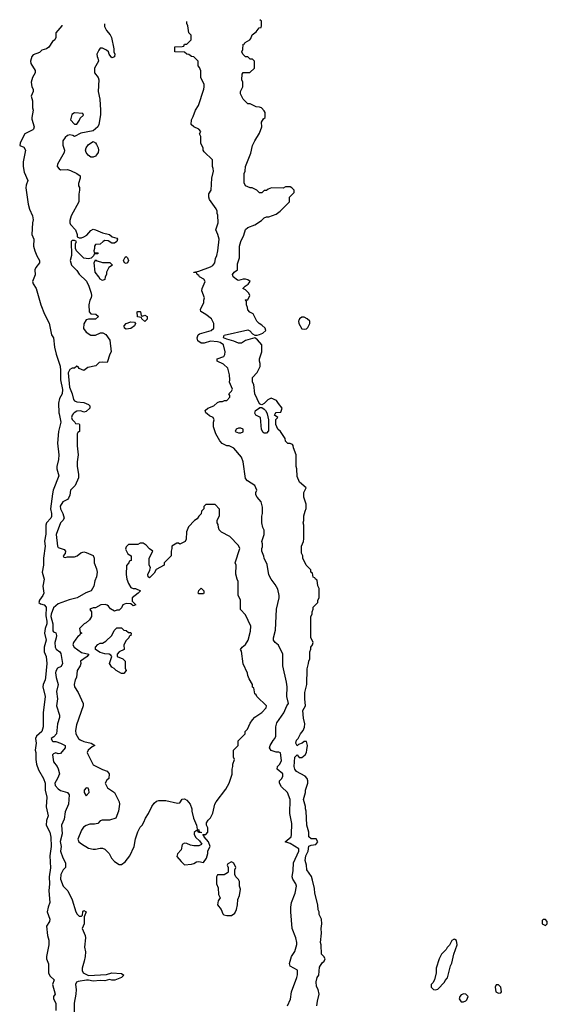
# Model space of a CAD drawing. Header units: inches. Extents: x 2792272 to 2951639, y 860504 to 1033803.
# Tile 204 of 209: x 2901622 to 2906126, y 1024962 to 1033363. Entities that reach past the tile are written whole.
import ezdxf

# ---------------------------------------------------------------- set-up
doc = ezdxf.new("R2010")
doc.units = ezdxf.units.IN
doc.header["$MEASUREMENT"] = 0
doc.layers.add('C9002', color=7, linetype='Continuous')
doc.layers.add('C9003', color=7, linetype='Continuous')

msp = doc.modelspace()

# ---------------------------------------------------------------- linework, layer by layer
at = {"layer": 'C9002', "color": 4}
for points, elevation in [([(2901959.3, 1030000), (2901973.4, 1029930), (2901952.2, 1029850), (2901946, 1029750), (2901956, 1029650), (2901952.8, 1029610), (2901939, 1029550), (2901939.6, 1029530), (2901956.5, 1029470), (2901908.4, 1029350), (2901900.9, 1029319.1), (2901884.9, 1029190), (2901894.9, 1029150), (2901894.8, 1029125.2), (2901888.5, 1029110), (2901852.2, 1029070), (2901846, 1029050), (2901845.8, 1028974.1), (2901833, 1028913), (2901840.5, 1028870), (2901826.4, 1028770), (2901826, 1028710), (2901814.8, 1028650), (2901832, 1028590), (2901818.8, 1028530), (2901826.8, 1028470), (2901818.8, 1028450), (2901790.8, 1028410), (2901786, 1028390), (2901798.8, 1028378.8), (2901830.5, 1028370.5), (2901846.8, 1028350), (2901844.2, 1028275.8), (2901853.6, 1028230), (2901852.6, 1028210), (2901839.5, 1028170), (2901833.4, 1028130), (2901847.7, 1028070), (2901830.7, 1028010), (2901830.6, 1027970.6), (2901847.7, 1027930), (2901852.7, 1027870), (2901843.7, 1027750), (2901840.3, 1027730), (2901822, 1027690), (2901819.5, 1027670), (2901840.5, 1027590), (2901821.3, 1027450), (2901823, 1027330), (2901810, 1027289), (2901764.7, 1027250), (2901756, 1027230), (2901762.8, 1027190), (2901754.8, 1027130), (2901760.7, 1027110), (2901758.7, 1027050), (2901764.2, 1027010), (2901783.4, 1026963.4), (2901824.9, 1026890), (2901839.1, 1026850), (2901839.1, 1026790), (2901854.9, 1026730), (2901847.6, 1026647.6), (2901864.9, 1026570), (2901852.2, 1026530), (2901848.5, 1026490), (2901878.4, 1026430), (2901888.8, 1026388.8), (2901890.3, 1026310), (2901880.3, 1026230), (2901886, 1026126), (2901874.4, 1026050), (2901877.1, 1025990), (2901870.4, 1025930), (2901880.5, 1025830), (2901863.8, 1025790), (2901857.1, 1025750), (2901880.7, 1025690), (2901877.3, 1025670), (2901850.7, 1025629.3), (2901860.7, 1025550), (2901870.7, 1025510), (2901870.7, 1025470), (2901850.5, 1025370.5), (2901850.5, 1025350.5), (2901867.7, 1025307.7), (2901868.5, 1025228.5), (2901881.7, 1025201.7), (2901916, 1025170), (2901902.8, 1025130), (2901924.7, 1025050), (2901912, 1025030), (2901912, 1025010), (2901930.9, 1024970.9), (2901932, 1024910)], 4), ([(2902078.9, 1030000), (2902071, 1029990), (2902064, 1029970), (2902070, 1029952), (2902094, 1029930), (2902098, 1029918), (2902130, 1029914), (2902134, 1029910), (2902134, 1029850), (2902118, 1029842), (2902114, 1029830), (2902112, 1029770), (2902112, 1029728), (2902121, 1029650), (2902112, 1029590), (2902112, 1029550), (2902125.4, 1029485.4), (2902125.4, 1029454.6), (2902096, 1029390), (2902056, 1029350), (2902050, 1029306), (2902039.8, 1029280.2), (2902030.7, 1029269.3), (2901990, 1029248.7), (2901967.9, 1029212.1), (2901970.8, 1029190), (2901991, 1029150), (2902002, 1029110), (2901991.1, 1029088.9), (2901971, 1029069), (2901933, 1028970), (2901944, 1028870), (2901950, 1028861), (2902002, 1028842), (2902014, 1028830), (2902011.6, 1028808.4), (2901994, 1028790), (2901998, 1028778), (2902010, 1028774), (2902030, 1028781), (2902090, 1028780.5), (2902111.3, 1028788.7), (2902145.1, 1028814.9), (2902170, 1028821.6), (2902190, 1028817.1), (2902250, 1028790.8), (2902257.3, 1028770), (2902257.3, 1028730), (2902278, 1028678), (2902283.8, 1028650), (2902278.4, 1028610), (2902263.8, 1028576.2), (2902254.8, 1028530), (2902230.8, 1028489.2), (2902185.8, 1028474.2), (2902112, 1028430), (2902045.5, 1028414.5), (2901950, 1028379.7), (2901910, 1028346), (2901890.4, 1028290), (2901889.1, 1028270), (2901903.7, 1028210), (2901904, 1028150), (2901910, 1028141), (2901930.8, 1028130.8), (2901936, 1028110), (2901934.8, 1028090), (2901922, 1028050), (2901924, 1028010), (2901933.7, 1027993.7), (2901964.7, 1027970), (2901974.4, 1027954.4), (2901986.8, 1027870), (2901976.3, 1027843.7), (2901946, 1027830), (2901930, 1027806), (2901928, 1027790), (2901934, 1027750), (2901950.4, 1027690), (2901937.1, 1027630), (2901944.9, 1027570), (2901936, 1027510), (2901961, 1027430), (2901961, 1027410), (2901945.4, 1027354.6), (2901936, 1027270), (2901914.4, 1027245.6), (2901892, 1027230), (2901898, 1027210), (2901905.8, 1027205.8), (2901930, 1027204), (2901970, 1027190.7), (2902011.3, 1027170), (2902011, 1027150), (2901970, 1027102), (2901950, 1027099), (2901930, 1027109.3), (2901910, 1027099.3), (2901902, 1027090), (2901910, 1027032), (2901942, 1026990), (2901951.1, 1026971.1), (2901961, 1026930), (2901946, 1026890), (2901920.7, 1026850), (2901924.9, 1026830), (2901950, 1026800.7), (2901970, 1026788), (2902030.7, 1026770.7), (2902044.7, 1026750), (2902038, 1026670), (2902010, 1026606), (2902002, 1026542), (2901978, 1026490), (2901984.5, 1026415.5), (2901967.9, 1026352.1), (2901976, 1026310), (2901971.3, 1026270), (2901991.1, 1026211.1), (2902012, 1026170), (2902014, 1026150), (2902012, 1026130), (2901992, 1026110), (2901972, 1026070), (2901971.3, 1026030), (2901992, 1025970), (2902032, 1025930), (2902070, 1025854), (2902102, 1025750), (2902111.6, 1025731.6), (2902130, 1025714), (2902150, 1025714), (2902158, 1025722), (2902162, 1025750), (2902170, 1025762), (2902190.7, 1025750.7), (2902172, 1025710), (2902171.1, 1025648.9), (2902154, 1025610), (2902182, 1025550), (2902184.7, 1025530), (2902176, 1025450), (2902182.8, 1025410), (2902180.7, 1025370), (2902173.4, 1025330), (2902154, 1025270), (2902156.3, 1025250), (2902164.9, 1025230), (2902210, 1025207.3), (2902362, 1025218), (2902410, 1025230.5), (2902490, 1025224.7), (2902511.3, 1025210), (2902492, 1025190), (2902433, 1025167), (2902407.3, 1025167.3), (2902390, 1025173.2), (2902350, 1025163.6), (2902310, 1025166.6), (2902250, 1025160.4), (2902210, 1025169.7), (2902191.8, 1025168.2), (2902122, 1025158), (2902106, 1025150), (2902097.3, 1025130), (2902104, 1025090), (2902102, 1025050), (2902088.3, 1024971.7), (2902088, 1024890)], 8), ([(2903908.7, 1024950), (2903934.6, 1025005.4), (2903941.2, 1025070), (2903989, 1025190), (2903994.6, 1025214.6), (2903993.6, 1025253.6), (2903930, 1025288), (2903924, 1025310), (2903942, 1025370), (2903970, 1025414), (2903988.4, 1025471.6), (2903988.7, 1025490), (2903979, 1025530), (2903949.1, 1025609.1), (2903935.3, 1025750), (2903935.3, 1025790), (2903942, 1025830), (2903973.2, 1025910), (2903984, 1025970), (2903979, 1025990), (2903954, 1026030), (2903949.1, 1026049.1), (2903956.6, 1026103.4), (2903958, 1026170), (2904006, 1026270), (2904004, 1026290), (2903930, 1026334.5), (2903888.7, 1026350), (2903939.3, 1026390), (2903942.7, 1026410), (2903945.6, 1026505.6), (2903929.3, 1026590.7), (2903932.3, 1026710), (2903909.3, 1026769.3), (2903858, 1026818), (2903839, 1026850), (2903839, 1026870), (2903859, 1026890), (2903869.2, 1026910), (2903869, 1026930), (2903819, 1026970), (2903822, 1026990), (2903842, 1027010), (2903858, 1027042), (2903847.3, 1027107.3), (2903834.6, 1027114.6), (2903810, 1027114), (2903770, 1027129), (2903754, 1027150), (2903761.2, 1027170), (2903786.2, 1027213.8), (2903801.2, 1027230), (2903809.3, 1027250), (2903809.3, 1027330), (2903817.2, 1027362.8), (2903876, 1027450), (2903901.2, 1027510), (2903917.2, 1027530), (2903901.2, 1027590), (2903904, 1027670), (2903899, 1027710), (2903869, 1027850), (2903868.7, 1027950), (2903830, 1028028), (2903802, 1028050), (2903789, 1028070), (2903789, 1028090), (2903804.7, 1028155.3), (2903814.6, 1028334.6), (2903837.2, 1028430), (2903837.2, 1028450), (2903824.7, 1028504.7), (2903803.1, 1028543.1), (2903769.1, 1028589.1), (2903750, 1028626), (2903734.6, 1028714.6), (2903708, 1028770), (2903707.3, 1028787.3), (2903688, 1028830), (2903688.9, 1028851.1), (2903695.3, 1028864.7), (2903695.3, 1028890), (2903688.7, 1028910), (2903708.7, 1028970), (2903708.4, 1029008.4), (2903698, 1029030), (2903688.4, 1029071.6), (2903688.4, 1029128.4), (2903695.3, 1029150), (2903694.6, 1029205.4), (2903682, 1029250), (2903648, 1029290), (2903638, 1029310), (2903638, 1029330), (2903646, 1029350), (2903638, 1029370), (2903628.4, 1029388.4), (2903568, 1029430), (2903549.3, 1029449.3), (2903528.7, 1029590), (2903515.3, 1029630), (2903450, 1029708), (2903410, 1029728), (2903390, 1029728), (2903350, 1029748), (2903329.4, 1029769.4), (2903295.3, 1029830), (2903275.3, 1029890), (2903275.3, 1029930), (2903282, 1029950), (2903274, 1029970), (2903243.7, 1029983.7), (2903221.7, 1030000)], 8), ([(2903733.2, 1030000), (2903744.7, 1029950), (2903747.3, 1029890), (2903746, 1029854), (2903730, 1029835.3), (2903710, 1029835.3), (2903701.2, 1029841.2), (2903686, 1029866), (2903678, 1029970), (2903638, 1029990), (2903633, 1030000)], 4), ([(2904159.3, 1024950), (2904164, 1024990), (2904179, 1025050), (2904168.7, 1025090), (2904155.3, 1025115.3), (2904153.6, 1025153.6), (2904160.9, 1025190), (2904174.5, 1025210), (2904180.5, 1025279.5), (2904203.6, 1025316.4), (2904222, 1025330), (2904228.7, 1025350), (2904218, 1025370), (2904198, 1025390), (2904195.3, 1025470), (2904189, 1025490), (2904199, 1025570), (2904195.3, 1025610), (2904202, 1025650), (2904198, 1025690), (2904178, 1025730), (2904178, 1025750), (2904168.9, 1025768.9), (2904168, 1025810), (2904142, 1025910), (2904139, 1025950), (2904122, 1026022), (2904112.1, 1026052.1), (2904073.2, 1026110), (2904069.3, 1026150), (2904058, 1026190), (2904066, 1026230), (2904085.1, 1026270), (2904089.4, 1026310.6), (2904110, 1026321), (2904150, 1026324.7), (2904168, 1026350), (2904153.2, 1026373.2), (2904110, 1026375.3), (2904089.2, 1026390), (2904089, 1026430), (2904073.2, 1026490), (2904068.9, 1026608.9), (2904062, 1026630), (2904062, 1026650), (2904044, 1026710), (2904062, 1026770), (2904062, 1026790), (2904082, 1026850), (2904082, 1026870), (2904075.3, 1026890), (2904058, 1026910), (2903984, 1026950), (2903970, 1026968.7), (2903964.5, 1026990), (2903970, 1027072), (2903990, 1027091.3), (2904007.5, 1027067.5), (2904030, 1027067.7), (2904058, 1027090), (2904069.3, 1027110), (2904074, 1027134), (2904078, 1027170), (2904070, 1027206), (2904050, 1027206), (2904034, 1027190), (2904001, 1027179), (2903990, 1027168), (2903978, 1027190), (2903984.7, 1027215.3), (2903998, 1027230), (2904018, 1027270), (2904042, 1027298), (2904052.5, 1027327.5), (2904055.5, 1027355.5), (2904044.7, 1027404.7), (2904039, 1027470), (2904062, 1027510), (2904055.1, 1027570), (2904056.2, 1027623.8), (2904072.7, 1027690), (2904076.4, 1027823.6), (2904088.4, 1027871.6), (2904088.9, 1027891.1), (2904098, 1027910), (2904098, 1027970), (2904107.3, 1027992.7), (2904108, 1028010), (2904122, 1028030), (2904128, 1028050), (2904108.4, 1028091.6), (2904108.7, 1028270), (2904118, 1028290), (2904118, 1028310), (2904127.3, 1028332.7), (2904128.4, 1028351.6), (2904166, 1028390), (2904168.4, 1028411.6), (2904178, 1028430), (2904178, 1028510), (2904167.3, 1028532.7), (2904162, 1028582), (2904146, 1028590), (2904142, 1028602), (2904127.3, 1028607.3), (2904122, 1028642), (2904106, 1028650), (2904106, 1028670), (2904068.4, 1028708.4), (2904038, 1028770), (2904038, 1028790), (2904028.4, 1028811.6), (2904028, 1028870), (2904046, 1028910), (2904047.3, 1028932.7), (2904048, 1029050), (2904042, 1029070), (2904048, 1029090), (2904048.9, 1029131.1), (2904058, 1029170), (2904068.4, 1029191.6), (2904068.4, 1029228.4), (2904048.9, 1029288.9), (2904048, 1029330), (2904068, 1029370), (2904010, 1029418), (2903990, 1029466), (2903988.7, 1029530), (2903982, 1029550), (2903982, 1029650), (2903958, 1029710), (2903955.3, 1029730), (2903950, 1029738), (2903930, 1029746), (2903910, 1029746), (2903890, 1029766), (2903888, 1029790), (2903848.4, 1029848.4), (2903826, 1029870), (2903808.9, 1029908.9), (2903808.4, 1029951.6), (2903826, 1029970), (2903798, 1029990), (2903803.5, 1030000)], 4)]:
    msp.add_lwpolyline(points, dxfattribs=dict(at, elevation=elevation))
for points, elevation in [([(2903510, 1029879.3), (2903490, 1029879.3), (2903471.3, 1029870), (2903462, 1029850), (2903490, 1029839.1), (2903510, 1029839.1), (2903530, 1029847.7), (2903528.7, 1029870)], 8), ([(2903290, 1029226), (2903210, 1029226), (2903194, 1029210), (2903194, 1029190), (2903174, 1029170), (2903170, 1029146), (2903150, 1029126), (2903136.9, 1029103.1), (2903114, 1029090), (2903063.6, 1029036.4), (2903045.4, 1028994.6), (2903042, 1028930), (2903034, 1028910), (2902990, 1028888), (2902976.4, 1028896.4), (2902963.6, 1028896.4), (2902922, 1028870), (2902922, 1028850), (2902914, 1028830), (2902914, 1028790), (2902854, 1028730), (2902854, 1028710), (2902786.8, 1028673.2), (2902770, 1028642), (2902730, 1028602), (2902718, 1028610), (2902715.3, 1028630), (2902734, 1028666), (2902739, 1028690), (2902728, 1028710), (2902728, 1028770), (2902758, 1028830), (2902730, 1028848), (2902700.4, 1028880.4), (2902676.4, 1028896.4), (2902650, 1028898), (2902630, 1028886), (2902550, 1028886), (2902530, 1028866), (2902525.4, 1028845.4), (2902545.4, 1028805.4), (2902574, 1028790), (2902574, 1028750), (2902558, 1028742), (2902554, 1028730), (2902532.7, 1028707.3), (2902530.8, 1028630), (2902537.3, 1028590), (2902550, 1028552), (2902570, 1028518), (2902590, 1028511.3), (2902611.1, 1028511.1), (2902652, 1028490), (2902634, 1028470), (2902581, 1028430), (2902582.8, 1028402.8), (2902614, 1028370), (2902590, 1028362), (2902570, 1028378), (2902530, 1028382), (2902502, 1028370), (2902490, 1028346), (2902470, 1028326), (2902450, 1028326), (2902430, 1028318), (2902396.4, 1028336.4), (2902380.4, 1028360.4), (2902370, 1028368), (2902352.7, 1028372.7), (2902314, 1028370), (2902270, 1028346), (2902250, 1028346), (2902230, 1028338), (2902222, 1028330), (2902234, 1028310), (2902234, 1028270), (2902216.9, 1028243.1), (2902190, 1028218), (2902171.6, 1028208.4), (2902134, 1028170), (2902138, 1028138), (2902152, 1028130), (2902138, 1028122), (2902134, 1028110), (2902119.6, 1028100.4), (2902101.4, 1028078.6), (2902081, 1028050), (2902076, 1028030), (2902086.8, 1028010), (2902150, 1027964.9), (2902211.3, 1027950), (2902198, 1027930), (2902142, 1027890), (2902144.7, 1027870), (2902138, 1027850), (2902111.3, 1027810), (2902106, 1027750), (2902096, 1027730), (2902086, 1027690), (2902091.3, 1027670), (2902121.4, 1027621.4), (2902162.8, 1027530), (2902162.8, 1027510), (2902106.4, 1027346.4), (2902098, 1027298), (2902102, 1027270), (2902124.7, 1027230), (2902139.3, 1027219.3), (2902170, 1027203.8), (2902231.3, 1027190), (2902264.7, 1027170), (2902241.7, 1027158.3), (2902206.8, 1027130), (2902199.1, 1027110), (2902202, 1027102), (2902250, 1027006.8), (2902330, 1026964.7), (2902370, 1026950.7), (2902384.7, 1026930), (2902382, 1026890), (2902365.4, 1026874.6), (2902352, 1026850), (2902372, 1026810), (2902431, 1026770), (2902470.6, 1026690.6), (2902474.8, 1026670), (2902466.8, 1026610), (2902442, 1026550), (2902390, 1026534), (2902325.4, 1026534.6), (2902310, 1026528), (2902290, 1026504), (2902262, 1026498), (2902222, 1026498), (2902190, 1026488.7), (2902167.1, 1026472.9), (2902150, 1026448), (2902119.1, 1026370), (2902127.3, 1026350), (2902150, 1026330.8), (2902210, 1026296), (2902250, 1026284.7), (2902270, 1026284.7), (2902310, 1026296), (2902330, 1026294.8), (2902350, 1026286), (2902386, 1026250), (2902406, 1026210), (2902430, 1026181), (2902470, 1026156), (2902490, 1026156), (2902523.2, 1026176.8), (2902562, 1026230), (2902598, 1026310), (2902610, 1026374), (2902630, 1026434), (2902650, 1026474), (2902668.4, 1026491.6), (2902683.1, 1026516.9), (2902695.3, 1026550), (2902722, 1026590), (2902749, 1026650), (2902770, 1026678), (2902790, 1026696), (2902810, 1026701), (2902870, 1026701), (2902970, 1026678), (2902990, 1026682), (2903010, 1026712), (2903030, 1026716), (2903050, 1026704.7), (2903078, 1026670), (2903090.9, 1026630.9), (2903091, 1026610), (2903106, 1026550), (2903131.3, 1026490), (2903138, 1026458), (2903152, 1026450), (2903154, 1026434), (2903172, 1026430), (2903170, 1026426), (2903148.4, 1026428.4), (2903142, 1026442), (2903130, 1026446), (2903112.7, 1026427.3), (2903112, 1026410), (2903124.5, 1026384.5), (2903158, 1026358), (2903178, 1026330), (2903175.3, 1026324.7), (2903150, 1026315.3), (2903110, 1026313.2), (2903080.2, 1026320.2), (2903050, 1026335.3), (2903030, 1026338), (2903010, 1026326), (2902999.6, 1026280.4), (2902970, 1026246), (2902964.7, 1026224.7), (2902999.6, 1026179.6), (2903030, 1026152), (2903090, 1026158), (2903110, 1026164.7), (2903130, 1026178), (2903150, 1026181), (2903190, 1026172), (2903215.3, 1026210), (2903228.7, 1026250), (2903228.9, 1026271.1), (2903248.7, 1026310), (2903234, 1026350), (2903198, 1026390), (2903198, 1026398), (2903186, 1026410), (2903210, 1026412), (2903228, 1026430), (2903228.4, 1026468.4), (2903218, 1026490), (2903218, 1026510), (2903230, 1026534), (2903250, 1026554), (2903270, 1026594), (2903289, 1026670), (2903299, 1026690), (2903382, 1026798), (2903409, 1026850), (2903434.6, 1026925.4), (2903435.3, 1026970), (2903442, 1026990), (2903442, 1027010), (2903455.3, 1027050), (2903448, 1027070), (2903448, 1027130), (2903486, 1027170), (2903486, 1027210), (2903546, 1027270), (2903548, 1027290), (2903568, 1027310), (2903590, 1027362), (2903608.7, 1027390), (2903630, 1027411.3), (2903689.1, 1027450.9), (2903727.3, 1027492.7), (2903728, 1027510), (2903646, 1027590), (2903642, 1027602), (2903628, 1027610), (2903622, 1027662), (2903608.4, 1027668.4), (2903608, 1027690), (2903580.4, 1027740.4), (2903568.4, 1027768.4), (2903567.3, 1027787.3), (2903528.4, 1027868.4), (2903514.6, 1027974.6), (2903508, 1027990), (2903522, 1028010), (2903550, 1028031.3), (2903573.2, 1028070), (2903593.6, 1028146.4), (2903595.3, 1028190), (2903550, 1028286), (2903508, 1028330), (2903506, 1028410), (2903487.3, 1028452.7), (2903488, 1028570), (2903478, 1028590), (2903468.4, 1028631.6), (2903468.7, 1028710), (2903462, 1028730), (2903502, 1028850), (2903490, 1028878), (2903414.6, 1028954.6), (2903346, 1028990), (2903326, 1029010), (2903318, 1029030), (2903316.4, 1029056.4), (2903308, 1029070), (2903308, 1029090), (2903327.3, 1029132.7), (2903327.3, 1029187.3)], 12), ([(2903150, 1028466), (2903146, 1028470), (2903150, 1028494), (2903170, 1028514), (2903194, 1028490), (2903194, 1028470), (2903190, 1028466)], 12), ([(2902550, 1028134), (2902570, 1028134), (2902574, 1028130), (2902571.6, 1028108.4), (2902558, 1028102), (2902554, 1028090), (2902530, 1028066), (2902512, 1028030), (2902514, 1027990), (2902471.6, 1027968.4), (2902454, 1027950), (2902454, 1027930), (2902502, 1027910), (2902522, 1027890), (2902522, 1027830), (2902532, 1027810), (2902510, 1027786), (2902490, 1027786), (2902446, 1027810), (2902428.4, 1027828.4), (2902410, 1027838), (2902388.7, 1027870), (2902408, 1027930), (2902400.4, 1027940.4), (2902386, 1027950), (2902350, 1027952.7), (2902310, 1027963.7), (2902268.7, 1027990), (2902269.1, 1028010.9), (2902290, 1028032), (2902310, 1028044.7), (2902330, 1028044.7), (2902358, 1028062), (2902408, 1028110), (2902428.4, 1028151.6), (2902450, 1028174), (2902490, 1028174), (2902510, 1028154), (2902530, 1028152)], 12), ([(2902190, 1026808), (2902172, 1026790), (2902172, 1026770), (2902190, 1026742), (2902214, 1026770), (2902213.6, 1026793.6), (2902207.3, 1026807.3)], 12), ([(2903430, 1026178), (2903398, 1026162), (2903394, 1026150), (2903402, 1026130), (2903402, 1026090), (2903396.9, 1026083.1), (2903367.3, 1026067.3), (2903310, 1026066), (2903302, 1026050), (2903302, 1025990), (2903315.3, 1025955.3), (2903319.6, 1025899.6), (2903332, 1025870), (2903315.3, 1025844.7), (2903311, 1025810), (2903341, 1025770), (2903354.8, 1025734.8), (2903364.5, 1025724.5), (2903390, 1025718.8), (2903430, 1025721), (2903459.3, 1025740.7), (2903474, 1025770), (2903482, 1025810), (2903483.1, 1025856.9), (2903498, 1025890), (2903506, 1025946), (2903498, 1025970), (2903498, 1026010), (2903490, 1026026), (2903466, 1026050), (2903458, 1026070), (2903458, 1026110), (2903466, 1026130), (2903450, 1026166)], 12), ([(2906110, 1025686), (2906090, 1025686), (2906082, 1025678), (2906082, 1025650), (2906110, 1025634), (2906126, 1025650), (2906126, 1025670)], 4), ([(2905330, 1025518), (2905310, 1025506), (2905290, 1025466), (2905271.6, 1025448.4), (2905262, 1025430), (2905222, 1025390), (2905202, 1025350), (2905178, 1025270), (2905178, 1025230), (2905162, 1025170), (2905150, 1025146), (2905134, 1025130), (2905134, 1025110), (2905154, 1025090), (2905170, 1025084.7), (2905190, 1025092), (2905248, 1025150), (2905254.6, 1025165.4), (2905272.9, 1025187.1), (2905299, 1025290), (2905310, 1025314), (2905328.9, 1025391.1), (2905355.3, 1025470), (2905350, 1025506), (2905336.4, 1025516.4)], 4), ([(2905710, 1025128.7), (2905690, 1025128), (2905681, 1025110), (2905686, 1025070), (2905710, 1025058.8), (2905730, 1025061), (2905735.1, 1025070), (2905730, 1025108)], 4), ([(2905412.3, 1025052.3), (2905390, 1025044), (2905378.8, 1025030), (2905374.8, 1025010), (2905390, 1024984.7), (2905410, 1024982.8), (2905430, 1024991), (2905439.5, 1025000.5), (2905449.2, 1025030), (2905430, 1025049.2)], 4)]:
    msp.add_lwpolyline(points, close=True, dxfattribs=dict(at, elevation=elevation))
at = {"layer": 'C9003', "color": 4}
for points, elevation in [([(2901982, 1033316), (2901982, 1033310), (2901932, 1033250), (2901932, 1033210), (2901922, 1033190), (2901903.5, 1033176.5), (2901870.8, 1033129.2), (2901850, 1033115.3), (2901810, 1033102), (2901790, 1033082), (2901736.9, 1033063.1), (2901726, 1033050), (2901714.8, 1033010), (2901716, 1032990), (2901754, 1032930), (2901754, 1032910), (2901731.1, 1032868.9), (2901721, 1032830), (2901726, 1032790), (2901738, 1032770), (2901736, 1032750), (2901721, 1032710), (2901730.8, 1032670), (2901731.3, 1032610), (2901738, 1032590), (2901724.7, 1032530), (2901725.4, 1032514.6), (2901746, 1032450), (2901741, 1032430), (2901735.2, 1032424.8), (2901667.3, 1032390), (2901653.4, 1032370), (2901626, 1032310), (2901622, 1032290), (2901656.3, 1032276.3), (2901670.5, 1032250.5), (2901650.8, 1032150), (2901651, 1032110), (2901661.4, 1032061.4), (2901690.8, 1031990), (2901676, 1031950), (2901674.8, 1031930), (2901693, 1031790), (2901705.8, 1031745.8), (2901730.7, 1031690), (2901735.9, 1031655.9), (2901730.4, 1031629.6), (2901724.4, 1031530), (2901744, 1031490), (2901741, 1031430), (2901750.7, 1031390), (2901768.1, 1031348.1), (2901790.8, 1031310), (2901790.7, 1031290), (2901758.8, 1031250), (2901750.7, 1031230), (2901753, 1031187), (2901730.7, 1031130), (2901737.3, 1031110), (2901763, 1031070), (2901803.8, 1030930), (2901833, 1030850), (2901874.6, 1030774.6), (2901894.4, 1030674.4), (2901910.8, 1030650), (2901920.4, 1030570), (2901934, 1030510), (2901967.4, 1030407.4), (2901971.5, 1030371.5), (2901970.3, 1030290), (2901987.8, 1030207.8), (2901984.6, 1030170), (2901961.3, 1030130), (2901952.7, 1030090), (2901957.3, 1030010), (2901959.3, 1030000)], 4), ([(2902344.7, 1033327.6), (2902345.4, 1033305.4), (2902362, 1033270), (2902395.3, 1033235.3), (2902406, 1033210), (2902425.4, 1033114.6), (2902426, 1033090), (2902434, 1033070), (2902430.9, 1033049.1), (2902430, 1033046), (2902410, 1033038), (2902385.2, 1033070), (2902379, 1033090), (2902364.1, 1033104.1), (2902330, 1033121.2), (2902310, 1033119), (2902296.8, 1033103.2), (2902281, 1033070), (2902282, 1033050), (2902290, 1033034), (2902294, 1033010), (2902261, 1032950), (2902259.8, 1032940.2), (2902261, 1032910), (2902291.3, 1032870), (2902298, 1032850), (2902291.1, 1032751.1), (2902305.4, 1032685.4), (2902312, 1032590), (2902311.1, 1032551.1), (2902297.3, 1032470), (2902290, 1032449), (2902250, 1032414), (2902144, 1032396), (2902090, 1032368), (2902076.4, 1032376.4), (2902050, 1032382), (2902030, 1032375.3), (2902010, 1032358), (2901991.3, 1032330), (2901991.6, 1032291.6), (2902004.7, 1032250), (2902002, 1032230), (2901946, 1032130), (2901942.8, 1032110), (2901958, 1032090), (2901970, 1032082.8), (2902030, 1032084.7), (2902056.9, 1032076.9), (2902110, 1032052), (2902138, 1032030), (2902138, 1032010), (2902125.4, 1031965.4), (2902124.7, 1031944.7), (2902131.6, 1031931.6), (2902134, 1031910), (2902126, 1031874), (2902126, 1031810), (2902061, 1031690), (2902051, 1031650), (2902051.3, 1031630), (2902056.9, 1031616.9), (2902098, 1031570), (2902112, 1031530), (2902114, 1031510), (2902130, 1031502), (2902150, 1031502), (2902170, 1031511), (2902195.1, 1031524.9), (2902230, 1031564.7), (2902250, 1031574.8), (2902270, 1031571), (2902330, 1031544.7), (2902390, 1031531), (2902411.1, 1031511.1), (2902450, 1031498), (2902458, 1031490), (2902452, 1031470), (2902430, 1031455.3), (2902410, 1031455.3), (2902376.4, 1031476.4), (2902350, 1031478), (2902334, 1031470), (2902310, 1031448), (2902270, 1031446), (2902262, 1031430), (2902262, 1031410), (2902254, 1031390), (2902258, 1031378), (2902290, 1031374), (2902292, 1031370), (2902290, 1031366), (2902258, 1031362), (2902252.7, 1031347.3), (2902232, 1031328), (2902210, 1031322), (2902170, 1031328), (2902106, 1031390), (2902098, 1031410), (2902098, 1031450), (2902106, 1031470), (2902090, 1031478), (2902070, 1031478), (2902062, 1031470), (2902064.7, 1031350), (2902052, 1031310), (2902064.7, 1031270), (2902110, 1031222), (2902130, 1031192), (2902193.7, 1031133.7), (2902211.3, 1031090), (2902232, 1031030), (2902234, 1031010), (2902232, 1030990), (2902222, 1030970), (2902212, 1030930), (2902214, 1030870), (2902230, 1030854), (2902271.6, 1030851.6), (2902294, 1030830), (2902270, 1030808.7), (2902210, 1030808.7), (2902190, 1030802), (2902170.7, 1030769.3), (2902167.3, 1030727.3), (2902190, 1030698), (2902230, 1030671.3), (2902270, 1030671), (2902311.6, 1030691.6), (2902331.6, 1030691.6), (2902356.9, 1030676.9), (2902391, 1030630), (2902402, 1030530), (2902390.9, 1030509.1), (2902370, 1030438), (2902330, 1030442), (2902301, 1030439), (2902270.7, 1030409.3), (2902203.6, 1030396.4), (2902170, 1030368.7), (2902130, 1030386), (2902122, 1030402), (2902110, 1030406), (2902091.3, 1030388.7), (2902070, 1030388.7), (2902050, 1030379), (2902034.8, 1030350), (2902048.5, 1030228.5), (2902070.7, 1030170), (2902082.5, 1030122.5), (2902090, 1030111.3), (2902110, 1030102.8), (2902170, 1030096), (2902210, 1030078.8), (2902221, 1030070), (2902221, 1030050), (2902190, 1030019), (2902170, 1030015.3), (2902144.7, 1030024.7), (2902110, 1030022.7), (2902086.8, 1030010), (2902078.9, 1030000)], 8), ([(2903221.7, 1030000), (2903210, 1030008.7), (2903204, 1030030), (2903228, 1030050), (2903278, 1030070), (2903310, 1030098), (2903330, 1030104.7), (2903354.6, 1030105.4), (2903370, 1030114), (2903390, 1030114), (2903416.4, 1030143.6), (2903416.4, 1030156.4), (2903406, 1030170), (2903430, 1030194), (2903438, 1030210), (2903414, 1030270), (2903417.2, 1030290), (2903412.9, 1030332.9), (2903398, 1030390), (2903363.1, 1030423.1), (2903308, 1030450), (2903308, 1030470), (2903366, 1030490), (2903374.6, 1030505.4), (2903375.3, 1030530), (2903362, 1030590), (2903333.2, 1030610), (2903310, 1030615.1), (2903250, 1030619.1), (2903196.7, 1030603.3), (2903170, 1030604.4), (2903143.5, 1030623.5), (2903137.4, 1030650), (2903145.6, 1030674.4), (2903157.1, 1030682.9), (2903255.3, 1030710), (2903278, 1030730), (2903278, 1030770), (2903258, 1030810), (2903210, 1030849), (2903167.3, 1030872.7), (2903166, 1030890), (2903195.3, 1030950), (2903194, 1030970), (2903199, 1030990), (2903177.2, 1031050), (2903179, 1031070), (2903204, 1031130), (2903193.2, 1031150), (2903157.2, 1031170), (2903150, 1031182), (2903138, 1031190), (2903130, 1031206), (2903110, 1031206), (2903108, 1031210), (2903150, 1031217.3), (2903250, 1031254.8), (2903270, 1031266.8), (2903289.2, 1031290), (2903293.2, 1031326.8), (2903304, 1031350), (2903314, 1031390), (2903324, 1031490), (2903314, 1031530), (2903295.3, 1031570), (2903315.3, 1031630), (2903314.6, 1031694.6), (2903308.9, 1031708.9), (2903308, 1031730), (2903298, 1031750), (2903242, 1031830), (2903235.3, 1031850), (2903238, 1031878), (2903255.3, 1031910), (2903262, 1032010), (2903275.3, 1032070), (2903274.6, 1032094.6), (2903268.4, 1032111.6), (2903267.3, 1032167.3), (2903196.4, 1032236.4), (2903188, 1032250), (2903187.3, 1032267.3), (2903168, 1032310), (2903167.3, 1032367.3), (2903158, 1032390), (2903168, 1032410), (2903150, 1032428), (2903110, 1032448), (2903086, 1032470), (2903088, 1032510), (2903103.1, 1032536.9), (2903122, 1032590), (2903149.1, 1032630.9), (2903195.3, 1032770), (2903198, 1032790), (2903198, 1032810), (2903168, 1032870), (2903167.3, 1032927.3), (2903156.4, 1032956.4), (2903146, 1032970), (2903146, 1033010), (2903110, 1033046), (2903088.4, 1033048.4), (2903067.3, 1033067.3), (2903048.4, 1033068.4), (2903030, 1033086), (2902946, 1033090), (2902947.3, 1033132.7), (2903010, 1033134), (2903022, 1033138), (2903030, 1033154), (2903050, 1033154), (2903086, 1033190), (2903086, 1033230), (2903066, 1033250), (2903058, 1033310), (2903048, 1033330), (2903048.3, 1033346.4)], 8), ([(2903803.5, 1030000), (2903810, 1030012), (2903850, 1030014), (2903862, 1030050), (2903830, 1030088.7), (2903814.8, 1030114.8), (2903770, 1030135.3), (2903739.6, 1030120.4), (2903710, 1030088), (2903690, 1030078), (2903680.4, 1030080.4), (2903670, 1030086), (2903629, 1030170), (2903622, 1030250), (2903609, 1030270), (2903608.7, 1030310), (2903650, 1030354), (2903674.6, 1030405.4), (2903675.3, 1030430), (2903668, 1030450), (2903668, 1030470), (2903689, 1030530), (2903688.7, 1030590), (2903652.9, 1030632.9), (2903630, 1030649), (2903550, 1030625.1), (2903515.3, 1030604.7), (2903490, 1030602.8), (2903450, 1030621.6), (2903390, 1030636.9), (2903362.9, 1030650), (2903368.9, 1030671.1), (2903570, 1030716), (2903587.5, 1030707.5), (2903610, 1030682), (2903630, 1030671.3), (2903650, 1030671.3), (2903670, 1030678), (2903698, 1030690), (2903722, 1030710), (2903718, 1030730), (2903690, 1030758), (2903666, 1030770), (2903646, 1030790), (2903614.6, 1030854.6), (2903587.3, 1030867.3), (2903568.4, 1030888.4), (2903567.3, 1030907.3), (2903558, 1030930), (2903558, 1030958), (2903548, 1030970), (2903550, 1030974), (2903570, 1030974), (2903588, 1031010), (2903578, 1031030), (2903550, 1031058), (2903526, 1031070), (2903546, 1031090), (2903572.9, 1031107.1), (2903588.7, 1031130), (2903570, 1031144), (2903550, 1031149), (2903530, 1031149), (2903490, 1031139), (2903482, 1031142), (2903444, 1031170), (2903439, 1031190), (2903453.2, 1031210), (2903482, 1031230), (2903480.2, 1031279.8), (2903499, 1031330), (2903499, 1031430), (2903509, 1031470), (2903536.5, 1031523.5), (2903550, 1031572), (2903570, 1031591.3), (2903630, 1031612), (2903686, 1031650), (2903708.4, 1031671.6), (2903730, 1031682), (2903750, 1031682), (2903810, 1031704.7), (2903846, 1031730), (2903926, 1031810), (2903926, 1031850), (2903966, 1031890), (2903966, 1031910), (2903946, 1031930), (2903930, 1031938), (2903890, 1031938), (2903870, 1031926), (2903772.7, 1031927.3), (2903743.6, 1031916.4), (2903730, 1031906), (2903710, 1031906), (2903690, 1031886), (2903670, 1031886), (2903646, 1031910), (2903630, 1031918), (2903607.3, 1031927.3), (2903588.4, 1031928.4), (2903550, 1031946), (2903538, 1031970), (2903538, 1032050), (2903548, 1032070), (2903548.7, 1032110), (2903594.6, 1032225.4), (2903608.7, 1032290), (2903628.7, 1032330), (2903670, 1032394), (2903688, 1032450), (2903686, 1032490), (2903703.1, 1032516.9), (2903718, 1032530), (2903718, 1032570), (2903710, 1032586), (2903686, 1032610), (2903670, 1032618), (2903640.4, 1032620.4), (2903590, 1032646), (2903570, 1032646), (2903530, 1032686), (2903508, 1032730), (2903508, 1032750), (2903526, 1032790), (2903526, 1032830), (2903518, 1032850), (2903520.4, 1032899.6), (2903530, 1032914), (2903587.3, 1032912.7), (2903626, 1032950), (2903626, 1033010), (2903610, 1033026), (2903590, 1033026), (2903570, 1033046), (2903550, 1033046), (2903526, 1033070), (2903518, 1033090), (2903526, 1033110), (2903530, 1033154), (2903542, 1033158), (2903546, 1033170), (2903586, 1033190), (2903596.4, 1033203.6), (2903607.3, 1033232.7), (2903640.4, 1033259.6), (2903667.3, 1033292.7), (2903682, 1033298), (2903686, 1033310), (2903686, 1033350), (2903672.8, 1033363.2)], 4), ([(2903633, 1030000), (2903630, 1030006), (2903635.3, 1030030), (2903658, 1030042), (2903669, 1030051), (2903670, 1030054), (2903690, 1030054), (2903710, 1030041), (2903721, 1030030), (2903731.1, 1030008.9), (2903733.2, 1030000)], 4)]:
    msp.add_lwpolyline(points, dxfattribs=dict(at, elevation=elevation))
for points, elevation in [([(2902090, 1032568), (2902066.4, 1032553.6), (2902056, 1032510), (2902090, 1032472), (2902110, 1032472), (2902133.6, 1032506.4), (2902138, 1032522), (2902166, 1032550), (2902162, 1032562)], 8), ([(2902250, 1032189), (2902230, 1032189.2), (2902206.8, 1032206.8), (2902189.3, 1032229.3), (2902184, 1032250), (2902189.3, 1032270.7), (2902210, 1032298), (2902250, 1032324.7), (2902270, 1032311.3), (2902278.8, 1032298.8), (2902293, 1032270), (2902294, 1032250), (2902290.7, 1032230), (2902278.8, 1032210), (2902270, 1032199)], 8), ([(2902330, 1031138), (2902310, 1031148), (2902299, 1031170), (2902265.2, 1031210), (2902258, 1031290), (2902270, 1031314), (2902284.7, 1031304.7), (2902330, 1031291.3), (2902391, 1031291), (2902414, 1031270), (2902382, 1031250), (2902362, 1031210), (2902362, 1031190), (2902352, 1031170), (2902350, 1031146)], 8), ([(2902530, 1031282), (2902518, 1031290), (2902508, 1031310), (2902522, 1031338), (2902530, 1031342), (2902542, 1031330), (2902551, 1031310), (2902542, 1031290)], 8), ([(2902670, 1030834), (2902690, 1030842), (2902710.7, 1030830.7), (2902710, 1030808), (2902690, 1030788), (2902666, 1030810), (2902662, 1030822), (2902627.3, 1030827.3), (2902626, 1030870), (2902630, 1030874), (2902650, 1030874), (2902654, 1030870), (2902658, 1030838)], 8), ([(2902530, 1030722), (2902518, 1030730), (2902515.3, 1030750), (2902531.6, 1030771.6), (2902570, 1030784.7), (2902602, 1030782), (2902612, 1030770), (2902602, 1030750), (2902570, 1030729)], 8), ([(2904050, 1030824), (2904030, 1030824), (2904011.3, 1030810), (2904003.5, 1030796.5), (2904001, 1030790), (2904006, 1030770), (2904030, 1030726.8), (2904050, 1030722.8), (2904070, 1030726.8), (2904082, 1030738), (2904098, 1030770), (2904098, 1030790), (2904075.3, 1030810)], 4)]:
    msp.add_lwpolyline(points, close=True, dxfattribs=dict(at, elevation=elevation))

doc.saveas('drawing.dxf')
